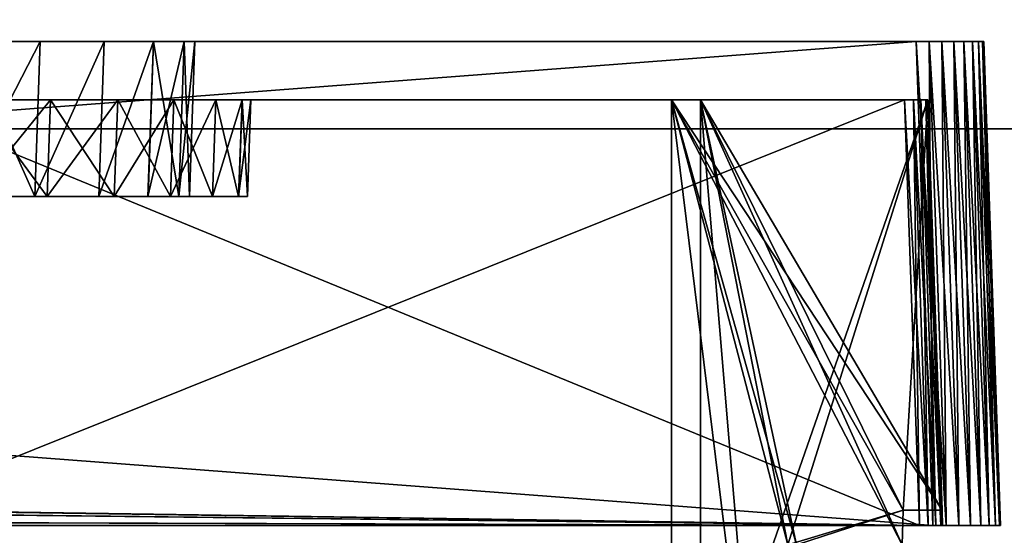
# Model space of a CAD drawing. Header units: millimetres. Extents: x -294 to 294, y -16 to 444.
# Tile 150 of 256: x 25 to 76, y 372 to 398. Entities that reach past the tile are written whole.
import ezdxf

# ---------------------------------------------------------------- set-up
doc = ezdxf.new("R2010")
doc.units = ezdxf.units.MM
doc.header["$LTSCALE"] = 65.185185
for name, color, linetype in [('1063', 7, 'CONTINUOUS'), ('1065', 7, 'CONTINUOUS'), ('1067', 7, 'CONTINUOUS'), ('1070', 7, 'CONTINUOUS'), ('1075', 7, 'CONTINUOUS'), ('1077', 7, 'CONTINUOUS'), ('1078', 7, 'CONTINUOUS'), ('1079', 7, 'CONTINUOUS'), ('1082', 7, 'CONTINUOUS'), ('1091', 7, 'CONTINUOUS'), ('1092', 7, 'CONTINUOUS'), ('1093', 7, 'CONTINUOUS'), ('1094', 7, 'CONTINUOUS'), ('1095', 7, 'CONTINUOUS'), ('1096', 7, 'CONTINUOUS'), ('1097', 7, 'CONTINUOUS'), ('1098', 7, 'CONTINUOUS'), ('1099', 7, 'CONTINUOUS'), ('1100', 7, 'CONTINUOUS'), ('1101', 7, 'CONTINUOUS'), ('1102', 7, 'CONTINUOUS'), ('1108', 7, 'CONTINUOUS'), ('1109', 7, 'CONTINUOUS'), ('1110', 7, 'CONTINUOUS'), ('1166', 7, 'CONTINUOUS'), ('1167', 7, 'CONTINUOUS'), ('1168', 7, 'CONTINUOUS'), ('1169', 7, 'CONTINUOUS'), ('1170', 7, 'CONTINUOUS'), ('1171', 7, 'CONTINUOUS'), ('1172', 7, 'CONTINUOUS'), ('1173', 7, 'CONTINUOUS'), ('1174', 7, 'CONTINUOUS'), ('1180', 7, 'CONTINUOUS'), ('1197', 7, 'CONTINUOUS'), ('1198', 7, 'CONTINUOUS'), ('1201', 7, 'CONTINUOUS'), ('1204', 7, 'CONTINUOUS'), ('1205', 7, 'CONTINUOUS'), ('1206', 7, 'CONTINUOUS'), ('1208', 7, 'CONTINUOUS'), ('1209', 7, 'CONTINUOUS'), ('1993', 7, 'CONTINUOUS'), ('2056', 7, 'CONTINUOUS'), ('2064', 7, 'CONTINUOUS')]:
    doc.layers.add(name, color=color, linetype=linetype)

msp = doc.modelspace()

# ---------------------------------------------------------------- linework, layer by layer
at = {"layer": '1063', "linetype": 'Continuous'}
for points in [[(72.502, 372, -5), (-257.502, 372, -5), (71.801, 372, -8), (72.502, 372, -5)], [(71.801, 372, -8), (-257.502, 372, -5), (-256.801, 372, -8), (71.801, 372, -8)], [(-257.502, 372, -342), (72.502, 372, -342), (-256.801, 372, -339), (-257.502, 372, -342)], [(-256.801, 372, -339), (72.502, 372, -342), (71.801, 372, -339), (-256.801, 372, -339)], [(72.26, 372, -8.091), (72.502, 372, -5), (71.801, 372, -8), (72.26, 372, -8.091)], [(71.801, 372, -339), (72.502, 372, -342), (72.26, 372, -338.909), (71.801, 372, -339)], [(72.649, 372, -8.351), (72.502, 372, -5), (72.26, 372, -8.091), (72.649, 372, -8.351)], [(72.26, 372, -338.909), (72.502, 372, -342), (72.649, 372, -338.649), (72.26, 372, -338.909)], [(73.185, 372, -5.067), (72.502, 372, -5), (73, 372, -9.199), (73.185, 372, -5.067)], [(73, 372, -9.199), (72.502, 372, -5), (72.909, 372, -8.74), (73, 372, -9.199)], [(72.909, 372, -8.74), (72.502, 372, -5), (72.649, 372, -8.351), (72.909, 372, -8.74)], [(72.502, 372, -342), (73.185, 372, -341.933), (72.649, 372, -338.649), (72.502, 372, -342)], [(72.649, 372, -338.649), (73.185, 372, -341.933), (72.909, 372, -338.26), (72.649, 372, -338.649)], [(73.185, 372, -341.933), (73, 372, -337.801), (72.909, 372, -338.26), (73.185, 372, -341.933)], [(73.185, 372, -341.933), (73.185, 372, -5.067), (73, 372, -9.199), (73.185, 372, -341.933)], [(73, 372, -337.801), (73.185, 372, -341.933), (73, 372, -9.199), (73, 372, -337.801)], [(73.841, 372, -5.266), (73.185, 372, -5.067), (73.842, 372, -341.734), (73.841, 372, -5.266)], [(73.842, 372, -341.734), (73.185, 372, -5.067), (73.185, 372, -341.933), (73.842, 372, -341.734)], [(74.446, 372, -5.589), (73.841, 372, -5.266), (74.446, 372, -341.411), (74.446, 372, -5.589)], [(74.446, 372, -341.411), (73.841, 372, -5.266), (73.842, 372, -341.734), (74.446, 372, -341.411)], [(74.976, 372, -6.024), (74.446, 372, -5.589), (74.976, 372, -340.976), (74.976, 372, -6.024)], [(74.976, 372, -340.976), (74.446, 372, -5.589), (74.446, 372, -341.411), (74.976, 372, -340.976)], [(75.411, 372, -6.554), (74.976, 372, -6.024), (75.411, 372, -340.446), (75.411, 372, -6.554)], [(75.411, 372, -340.446), (74.976, 372, -6.024), (74.976, 372, -340.976), (75.411, 372, -340.446)], [(75.734, 372, -7.159), (75.411, 372, -6.554), (75.734, 372, -339.842), (75.734, 372, -7.159)], [(75.734, 372, -339.842), (75.411, 372, -6.554), (75.411, 372, -340.446), (75.734, 372, -339.842)], [(75.933, 372, -7.815), (75.734, 372, -7.159), (75.933, 372, -339.185), (75.933, 372, -7.815)], [(75.933, 372, -339.185), (75.734, 372, -7.159), (75.734, 372, -339.842), (75.933, 372, -339.185)], [(76, 372, -8.498), (75.933, 372, -7.815), (76, 372, -338.502), (76, 372, -8.498)], [(76, 372, -338.502), (75.933, 372, -7.815), (75.933, 372, -339.185), (76, 372, -338.502)]]:
    msp.add_3dface(points, dxfattribs=at)
at = {"layer": '1065', "linetype": 'Continuous'}
for points in [[(-256.629, 397, -5.873), (71.629, 397, -5.873), (-207.524, 397, -47.172), (-256.629, 397, -5.873)], [(71.629, 397, -341.127), (-256.629, 397, -341.127), (22.524, 397, -299.828), (71.629, 397, -341.127)], [(-207.524, 397, -47.172), (71.629, 397, -5.873), (-203.383, 397, -46.627), (-207.524, 397, -47.172)], [(-203.383, 397, -46.627), (71.629, 397, -5.873), (18.383, 397, -46.627), (-203.383, 397, -46.627)], [(18.383, 397, -46.627), (71.629, 397, -5.873), (22.524, 397, -47.172), (18.383, 397, -46.627)], [(22.524, 397, -47.172), (71.629, 397, -5.873), (26.38, 397, -48.769), (22.524, 397, -47.172)], [(26.38, 397, -298.231), (71.629, 397, -341.127), (22.524, 397, -299.828), (26.38, 397, -298.231)], [(26.38, 397, -48.769), (71.629, 397, -5.873), (29.691, 397, -51.309), (26.38, 397, -48.769)], [(29.691, 397, -295.691), (71.629, 397, -341.127), (26.38, 397, -298.231), (29.691, 397, -295.691)], [(29.691, 397, -51.309), (71.629, 397, -5.873), (32.231, 397, -54.62), (29.691, 397, -51.309)], [(32.231, 397, -292.38), (71.629, 397, -341.127), (29.691, 397, -295.691), (32.231, 397, -292.38)], [(32.231, 397, -54.62), (71.629, 397, -5.873), (33.828, 397, -58.476), (32.231, 397, -54.62)], [(33.828, 397, -288.524), (71.629, 397, -341.127), (32.231, 397, -292.38), (33.828, 397, -288.524)], [(71.629, 397, -5.873), (71.629, 397, -341.127), (33.828, 397, -288.524), (71.629, 397, -5.873)], [(33.828, 397, -58.476), (71.629, 397, -5.873), (34.373, 397, -62.617), (33.828, 397, -58.476)], [(34.373, 397, -284.383), (71.629, 397, -5.873), (33.828, 397, -288.524), (34.373, 397, -284.383)], [(34.373, 397, -62.617), (71.629, 397, -5.873), (34.373, 397, -284.383), (34.373, 397, -62.617)], [(71.629, 397, -5.873), (72.312, 397, -5.94), (71.629, 397, -341.127), (71.629, 397, -5.873)], [(71.629, 397, -341.127), (72.312, 397, -5.94), (72.312, 397, -341.06), (71.629, 397, -341.127)], [(72.312, 397, -5.94), (72.968, 397, -6.139), (72.312, 397, -341.06), (72.312, 397, -5.94)], [(72.312, 397, -341.06), (72.968, 397, -6.139), (72.969, 397, -340.861), (72.312, 397, -341.06)], [(72.968, 397, -6.139), (73.573, 397, -6.462), (72.969, 397, -340.861), (72.968, 397, -6.139)], [(72.969, 397, -340.861), (73.573, 397, -6.462), (73.573, 397, -340.538), (72.969, 397, -340.861)], [(73.573, 397, -6.462), (74.103, 397, -6.897), (73.573, 397, -340.538), (73.573, 397, -6.462)], [(73.573, 397, -340.538), (74.103, 397, -6.897), (74.103, 397, -340.103), (73.573, 397, -340.538)], [(74.103, 397, -6.897), (74.538, 397, -7.427), (74.103, 397, -340.103), (74.103, 397, -6.897)], [(74.103, 397, -340.103), (74.538, 397, -7.427), (74.538, 397, -339.573), (74.103, 397, -340.103)], [(74.538, 397, -7.427), (74.861, 397, -8.032), (74.538, 397, -339.573), (74.538, 397, -7.427)], [(74.538, 397, -339.573), (74.861, 397, -8.032), (74.861, 397, -338.969), (74.538, 397, -339.573)], [(74.861, 397, -8.032), (75.06, 397, -8.688), (74.861, 397, -338.969), (74.861, 397, -8.032)], [(74.861, 397, -338.969), (75.06, 397, -8.688), (75.06, 397, -338.312), (74.861, 397, -338.969)], [(75.06, 397, -8.688), (75.127, 397, -9.371), (75.06, 397, -338.312), (75.06, 397, -8.688)], [(75.06, 397, -338.312), (75.127, 397, -9.371), (75.127, 397, -337.629), (75.06, 397, -338.312)]]:
    msp.add_3dface(points, dxfattribs=at)
at = {"layer": '1067', "linetype": 'Continuous'}
for points in [[(22.244, 389, -299.549), (22.877, 389, -302.635), (26.1, 389, -297.952), (22.244, 389, -299.549)], [(26.101, 389, -49.049), (22.875, 389, -44.364), (22.245, 389, -47.451), (26.101, 389, -49.049)], [(26.742, 389, -45.717), (22.875, 389, -44.364), (26.101, 389, -49.049), (26.742, 389, -45.717)], [(22.877, 389, -302.635), (26.744, 389, -301.282), (26.1, 389, -297.952), (22.877, 389, -302.635)], [(26.1, 389, -297.952), (26.744, 389, -301.282), (29.411, 389, -295.411), (26.1, 389, -297.952)], [(29.411, 389, -51.589), (26.742, 389, -45.717), (26.101, 389, -49.049), (29.411, 389, -51.589)], [(30.211, 389, -47.897), (26.742, 389, -45.717), (29.411, 389, -51.589), (30.211, 389, -47.897)], [(26.744, 389, -301.282), (30.212, 389, -299.102), (29.411, 389, -295.411), (26.744, 389, -301.282)], [(31.951, 389, -54.899), (30.211, 389, -47.897), (29.411, 389, -51.589), (31.951, 389, -54.899)], [(29.411, 389, -295.411), (30.212, 389, -299.102), (31.952, 389, -292.1), (29.411, 389, -295.411)], [(33.107, 389, -50.794), (30.211, 389, -47.897), (31.951, 389, -54.899), (33.107, 389, -50.794)], [(30.212, 389, -299.102), (33.107, 389, -296.207), (31.952, 389, -292.1), (30.212, 389, -299.102)], [(33.549, 389, -58.756), (33.107, 389, -50.794), (31.951, 389, -54.899), (33.549, 389, -58.756)], [(31.952, 389, -292.1), (33.107, 389, -296.207), (33.549, 389, -288.244), (31.952, 389, -292.1)], [(35.285, 389, -54.262), (33.107, 389, -50.794), (34.094, 389, -62.897), (35.285, 389, -54.262)], [(34.094, 389, -62.897), (33.107, 389, -50.794), (33.549, 389, -58.756), (34.094, 389, -62.897)], [(33.107, 389, -296.207), (35.284, 389, -292.741), (33.549, 389, -288.244), (33.107, 389, -296.207)], [(35.284, 389, -292.741), (34.094, 389, -284.103), (33.549, 389, -288.244), (35.284, 389, -292.741)], [(35.284, 389, -292.741), (35.285, 389, -54.262), (34.094, 389, -62.897), (35.284, 389, -292.741)], [(34.094, 389, -284.103), (35.284, 389, -292.741), (34.094, 389, -62.897), (34.094, 389, -284.103)], [(36.635, 389, -288.876), (35.285, 389, -54.262), (35.284, 389, -292.741), (36.635, 389, -288.876)], [(36.636, 389, -58.125), (35.285, 389, -54.262), (36.635, 389, -288.876), (36.636, 389, -58.125)], [(37.094, 389, -284.805), (36.636, 389, -58.125), (36.635, 389, -288.876), (37.094, 389, -284.805)], [(37.094, 389, -62.195), (36.636, 389, -58.125), (37.094, 389, -284.805), (37.094, 389, -62.195)]]:
    msp.add_3dface(points, dxfattribs=at)
at = {"layer": '1070', "linetype": 'Continuous'}
for points in [[(72.232, 394, -77.75), (72.232, 394, -64.25), (60.5, 394, -77.75), (72.232, 394, -77.75)], [(72.232, 394, -64.25), (60.5, 394, -64.25), (60.5, 394, -77.75), (72.232, 394, -64.25)]]:
    msp.add_3dface(points, dxfattribs=at)
at = {"layer": '1075', "linetype": 'Continuous'}
for points in [[(72.232, 394, -282.75), (72.232, 394, -269.25), (60.5, 394, -282.75), (72.232, 394, -282.75)], [(72.232, 394, -269.25), (60.5, 394, -269.25), (60.5, 394, -282.75), (72.232, 394, -269.25)]]:
    msp.add_3dface(points, dxfattribs=at)
at = {"layer": '1077', "linetype": 'Continuous'}
for points in [[(18.25, 394, -325), (72.232, 394, -284.25), (1.75, 394, -325), (18.25, 394, -325)], [(1.75, 394, -325), (72.232, 394, -284.25), (26.916, 394, -301.458), (1.75, 394, -325)], [(23.05, 394, -302.81), (1.75, 394, -325), (26.916, 394, -301.458), (23.05, 394, -302.81)], [(18.25, 394, -8.768), (18.25, 394, -22), (71.032, 394, -8.768), (18.25, 394, -8.768)], [(71.032, 394, -8.768), (18.25, 394, -22), (71.491, 394, -8.86), (71.032, 394, -8.768)], [(71.491, 394, -8.86), (18.25, 394, -22), (71.881, 394, -9.119), (71.491, 394, -8.86)], [(71.881, 394, -9.119), (18.25, 394, -22), (72.14, 394, -9.509), (71.881, 394, -9.119)], [(72.14, 394, -9.509), (18.25, 394, -22), (72.232, 394, -9.968), (72.14, 394, -9.509)], [(72.232, 394, -9.968), (18.25, 394, -22), (18.979, 394, -43.732), (72.232, 394, -9.968)], [(72.232, 394, -337.032), (72.232, 394, -284.25), (18.25, 394, -325), (72.232, 394, -337.032)], [(72.14, 394, -337.492), (72.232, 394, -337.032), (18.25, 394, -338.232), (72.14, 394, -337.492)], [(18.25, 394, -338.232), (72.232, 394, -337.032), (18.25, 394, -325), (18.25, 394, -338.232)], [(71.881, 394, -337.881), (72.14, 394, -337.492), (18.25, 394, -338.232), (71.881, 394, -337.881)], [(71.492, 394, -338.14), (71.881, 394, -337.881), (18.25, 394, -338.232), (71.492, 394, -338.14)], [(71.032, 394, -338.232), (71.492, 394, -338.14), (18.25, 394, -338.232), (71.032, 394, -338.232)], [(23.051, 394, -44.19), (72.232, 394, -9.968), (18.979, 394, -43.732), (23.051, 394, -44.19)], [(26.919, 394, -45.544), (72.232, 394, -9.968), (23.051, 394, -44.19), (26.919, 394, -45.544)], [(26.916, 394, -301.458), (72.232, 394, -284.25), (30.386, 394, -299.277), (26.916, 394, -301.458)], [(30.387, 394, -47.723), (72.232, 394, -9.968), (26.919, 394, -45.544), (30.387, 394, -47.723)], [(30.386, 394, -299.277), (72.232, 394, -284.25), (33.282, 394, -296.381), (30.386, 394, -299.277)], [(33.281, 394, -50.618), (72.232, 394, -9.968), (30.387, 394, -47.723), (33.281, 394, -50.618)], [(35.458, 394, -54.085), (72.232, 394, -9.968), (33.281, 394, -50.618), (35.458, 394, -54.085)], [(33.282, 394, -296.381), (72.232, 394, -284.25), (35.459, 394, -292.913), (33.282, 394, -296.381)], [(36.81, 394, -57.949), (72.232, 394, -9.968), (35.458, 394, -54.085), (36.81, 394, -57.949)], [(35.459, 394, -292.913), (72.232, 394, -284.25), (36.81, 394, -289.049), (35.459, 394, -292.913)], [(37.268, 394, -62.021), (72.232, 394, -9.968), (36.81, 394, -57.949), (37.268, 394, -62.021)], [(72.232, 394, -284.25), (37.268, 394, -284.979), (36.81, 394, -289.049), (72.232, 394, -284.25)], [(59, 394, -62.75), (72.232, 394, -9.968), (37.268, 394, -62.021), (59, 394, -62.75)], [(59, 394, -79.25), (59, 394, -62.75), (37.268, 394, -284.979), (59, 394, -79.25)], [(37.268, 394, -284.979), (59, 394, -62.75), (37.268, 394, -62.021), (37.268, 394, -284.979)], [(72.232, 394, -79.25), (59, 394, -79.25), (37.268, 394, -284.979), (72.232, 394, -79.25)], [(59, 394, -267.75), (72.232, 394, -79.25), (37.268, 394, -284.979), (59, 394, -267.75)], [(59, 394, -284.25), (59, 394, -267.75), (37.268, 394, -284.979), (59, 394, -284.25)], [(72.232, 394, -284.25), (59, 394, -284.25), (37.268, 394, -284.979), (72.232, 394, -284.25)], [(72.232, 394, -62.75), (72.232, 394, -9.968), (59, 394, -62.75), (72.232, 394, -62.75)], [(72.232, 394, -267.75), (72.232, 394, -79.25), (59, 394, -267.75), (72.232, 394, -267.75)]]:
    msp.add_3dface(points, dxfattribs=at)
at = {"layer": '1078', "linetype": 'Continuous'}
for points in [[(37.094, 389, -62.195), (37.094, 389, -284.805), (37.268, 394, -62.021), (37.094, 389, -62.195)], [(37.094, 389, -284.805), (37.268, 394, -284.979), (37.268, 394, -62.021), (37.094, 389, -284.805)]]:
    msp.add_3dface(points, dxfattribs=at)
at = {"layer": '1079', "linetype": 'Continuous'}
for points in [[(22.875, 389, -44.364), (26.742, 389, -45.717), (23.051, 394, -44.19), (22.875, 389, -44.364)], [(26.742, 389, -45.717), (26.919, 394, -45.544), (23.051, 394, -44.19), (26.742, 389, -45.717)], [(26.742, 389, -45.717), (30.211, 389, -47.897), (26.919, 394, -45.544), (26.742, 389, -45.717)], [(30.211, 389, -47.897), (30.387, 394, -47.723), (26.919, 394, -45.544), (30.211, 389, -47.897)], [(30.211, 389, -47.897), (33.107, 389, -50.794), (30.387, 394, -47.723), (30.211, 389, -47.897)], [(33.107, 389, -50.794), (33.281, 394, -50.618), (30.387, 394, -47.723), (33.107, 389, -50.794)], [(33.107, 389, -50.794), (35.285, 389, -54.262), (35.458, 394, -54.085), (33.107, 389, -50.794)], [(33.107, 389, -50.794), (35.458, 394, -54.085), (33.281, 394, -50.618), (33.107, 389, -50.794)], [(35.285, 389, -54.262), (36.636, 389, -58.125), (36.81, 394, -57.949), (35.285, 389, -54.262)], [(35.285, 389, -54.262), (36.81, 394, -57.949), (35.458, 394, -54.085), (35.285, 389, -54.262)], [(36.636, 389, -58.125), (37.094, 389, -62.195), (36.81, 394, -57.949), (36.636, 389, -58.125)], [(37.094, 389, -62.195), (37.268, 394, -62.021), (36.81, 394, -57.949), (37.094, 389, -62.195)]]:
    msp.add_3dface(points, dxfattribs=at)
at = {"layer": '1082', "linetype": 'Continuous'}
for points in [[(26.744, 389, -301.282), (22.877, 389, -302.635), (26.916, 394, -301.458), (26.744, 389, -301.282)], [(22.877, 389, -302.635), (23.05, 394, -302.81), (26.916, 394, -301.458), (22.877, 389, -302.635)], [(30.212, 389, -299.102), (26.744, 389, -301.282), (30.386, 394, -299.277), (30.212, 389, -299.102)], [(26.744, 389, -301.282), (26.916, 394, -301.458), (30.386, 394, -299.277), (26.744, 389, -301.282)], [(33.107, 389, -296.207), (30.212, 389, -299.102), (33.282, 394, -296.381), (33.107, 389, -296.207)], [(30.212, 389, -299.102), (30.386, 394, -299.277), (33.282, 394, -296.381), (30.212, 389, -299.102)], [(35.284, 389, -292.741), (33.107, 389, -296.207), (33.282, 394, -296.381), (35.284, 389, -292.741)], [(35.284, 389, -292.741), (33.282, 394, -296.381), (35.459, 394, -292.913), (35.284, 389, -292.741)], [(36.635, 389, -288.876), (35.284, 389, -292.741), (35.459, 394, -292.913), (36.635, 389, -288.876)], [(36.635, 389, -288.876), (35.459, 394, -292.913), (36.81, 394, -289.049), (36.635, 389, -288.876)], [(37.094, 389, -284.805), (36.635, 389, -288.876), (37.268, 394, -284.979), (37.094, 389, -284.805)], [(37.268, 394, -284.979), (36.635, 389, -288.876), (36.81, 394, -289.049), (37.268, 394, -284.979)]]:
    msp.add_3dface(points, dxfattribs=at)
at = {"layer": '1091', "linetype": 'Continuous'}
for points in [[(71.032, 394, -8.768), (71.801, 372, -8), (18.25, 372.8, -8.028), (71.032, 394, -8.768)], [(18.25, 394, -8.768), (71.032, 394, -8.768), (18.25, 372.8, -8.028), (18.25, 394, -8.768)], [(71.801, 372, -8), (-256.801, 372, -8), (18.25, 372.8, -8.028), (71.801, 372, -8)]]:
    msp.add_3dface(points, dxfattribs=at)
at = {"layer": '1092', "linetype": 'Continuous'}
for points in [[(71.801, 372, -8), (71.032, 394, -8.768), (71.491, 394, -8.86), (71.801, 372, -8)], [(72.26, 372, -8.091), (71.801, 372, -8), (71.491, 394, -8.86), (72.26, 372, -8.091)], [(72.26, 372, -8.091), (71.491, 394, -8.86), (71.881, 394, -9.119), (72.26, 372, -8.091)], [(72.649, 372, -8.351), (72.26, 372, -8.091), (71.881, 394, -9.119), (72.649, 372, -8.351)], [(72.649, 372, -8.351), (71.881, 394, -9.119), (72.14, 394, -9.509), (72.649, 372, -8.351)], [(72.909, 372, -8.74), (72.649, 372, -8.351), (72.14, 394, -9.509), (72.909, 372, -8.74)], [(72.909, 372, -8.74), (72.14, 394, -9.509), (72.232, 394, -9.968), (72.909, 372, -8.74)], [(73, 372, -9.199), (72.909, 372, -8.74), (72.232, 394, -9.968), (73, 372, -9.199)]]:
    msp.add_3dface(points, dxfattribs=at)
at = {"layer": '1093', "linetype": 'Continuous'}
for points in [[(72.232, 394, -337.032), (73, 372, -337.801), (72.972, 372.8, -284.139), (72.232, 394, -337.032)], [(73, 372, -9.199), (72.232, 394, -9.968), (72.232, 394, -62.75), (73, 372, -9.199)], [(73, 372, -9.199), (72.232, 394, -62.75), (72.972, 372.8, -62.861), (73, 372, -9.199)], [(72.232, 394, -79.25), (72.232, 394, -267.75), (72.972, 372.8, -79.25), (72.232, 394, -79.25)], [(72.972, 372.8, -79.25), (72.232, 394, -267.75), (72.972, 372.8, -267.75), (72.972, 372.8, -79.25)], [(72.232, 394, -284.25), (72.232, 394, -337.032), (72.972, 372.8, -284.139), (72.232, 394, -284.25)], [(72.232, 394, -77.75), (72.972, 372.8, -77.75), (72.972, 372.8, -64.139), (72.232, 394, -77.75)], [(72.232, 394, -64.25), (72.232, 394, -77.75), (72.972, 372.8, -64.139), (72.232, 394, -64.25)], [(72.232, 394, -282.75), (72.972, 372.8, -282.861), (72.972, 372.8, -269.25), (72.232, 394, -282.75)], [(72.232, 394, -269.25), (72.232, 394, -282.75), (72.972, 372.8, -269.25), (72.232, 394, -269.25)], [(73, 372, -337.801), (73, 372, -9.199), (72.972, 372.8, -284.139), (73, 372, -337.801)], [(72.972, 372.8, -79.25), (73, 372, -9.199), (72.972, 372.8, -77.75), (72.972, 372.8, -79.25)], [(73, 372, -9.199), (72.972, 372.8, -79.25), (72.972, 372.8, -267.75), (73, 372, -9.199)], [(72.972, 372.8, -77.75), (73, 372, -9.199), (72.972, 372.8, -64.139), (72.972, 372.8, -77.75)], [(72.972, 372.8, -64.139), (73, 372, -9.199), (72.972, 372.8, -62.861), (72.972, 372.8, -64.139)], [(72.972, 372.8, -284.139), (73, 372, -9.199), (72.972, 372.8, -282.861), (72.972, 372.8, -284.139)], [(72.972, 372.8, -282.861), (73, 372, -9.199), (72.972, 372.8, -269.25), (72.972, 372.8, -282.861)], [(72.972, 372.8, -269.25), (73, 372, -9.199), (72.972, 372.8, -267.75), (72.972, 372.8, -269.25)]]:
    msp.add_3dface(points, dxfattribs=at)
at = {"layer": '1094', "linetype": 'Continuous'}
for points in [[(70.909, 371, -79.25), (65.453, 371, -79.25), (59, 394, -79.25), (70.909, 371, -79.25)], [(70.909, 371, -79.25), (59, 394, -79.25), (70.972, 372.8, -79.25), (70.909, 371, -79.25)], [(59, 394, -79.25), (65.453, 371, -79.25), (65, 371, -79.25), (59, 394, -79.25)], [(59, 394, -79.25), (72.232, 394, -79.25), (72.972, 372.8, -79.25), (59, 394, -79.25)], [(59, 394, -79.25), (72.972, 372.8, -79.25), (70.972, 372.8, -79.25), (59, 394, -79.25)], [(59, 356, -79.25), (59, 394, -79.25), (63.688, 356, -79.25), (59, 356, -79.25)], [(63.688, 356, -79.25), (59, 394, -79.25), (65, 371, -79.25), (63.688, 356, -79.25)]]:
    msp.add_3dface(points, dxfattribs=at)
at = {"layer": '1095', "linetype": 'Continuous'}
for points in [[(59, 394, -62.75), (59, 394, -79.25), (59, 356, -79.25), (59, 394, -62.75)], [(59, 394, -62.75), (59, 356, -79.25), (59, 356, -62.949), (59, 394, -62.75)]]:
    msp.add_3dface(points, dxfattribs=at)
at = {"layer": '1096', "linetype": 'Continuous'}
for points in [[(72.232, 394, -62.75), (59, 394, -62.75), (59, 356, -62.949), (72.232, 394, -62.75)], [(72.232, 394, -62.75), (59, 356, -62.949), (65, 371, -62.87), (72.232, 394, -62.75)], [(72.232, 394, -62.75), (65, 371, -62.87), (70.972, 372.8, -62.861), (72.232, 394, -62.75)], [(72.972, 372.8, -62.861), (72.232, 394, -62.75), (70.972, 372.8, -62.861), (72.972, 372.8, -62.861)], [(65, 371, -62.87), (65.453, 371, -62.87), (70.972, 372.8, -62.861), (65, 371, -62.87)], [(65.453, 371, -62.87), (70.909, 371, -62.87), (70.972, 372.8, -62.861), (65.453, 371, -62.87)]]:
    msp.add_3dface(points, dxfattribs=at)
at = {"layer": '1097', "linetype": 'Continuous'}
for points in [[(72.972, 372.8, -64.139), (72.972, 372.8, -62.861), (70.972, 372.8, -62.861), (72.972, 372.8, -64.139)], [(72.972, 372.8, -64.139), (70.972, 372.8, -62.861), (70.972, 372.8, -64.139), (72.972, 372.8, -64.139)]]:
    msp.add_3dface(points, dxfattribs=at)
at = {"layer": '1098', "linetype": 'Continuous'}
for points in [[(70.909, 371, -64.13), (65.453, 371, -64.13), (60.5, 394, -64.25), (70.909, 371, -64.13)], [(70.972, 372.8, -64.139), (70.909, 371, -64.13), (60.5, 394, -64.25), (70.972, 372.8, -64.139)], [(60.5, 394, -64.25), (65.453, 371, -64.13), (65, 371, -64.13), (60.5, 394, -64.25)], [(72.232, 394, -64.25), (72.972, 372.8, -64.139), (60.5, 394, -64.25), (72.232, 394, -64.25)], [(72.972, 372.8, -64.139), (70.972, 372.8, -64.139), (60.5, 394, -64.25), (72.972, 372.8, -64.139)], [(60.5, 356, -64.051), (60.5, 394, -64.25), (63.688, 356, -64.051), (60.5, 356, -64.051)], [(63.688, 356, -64.051), (60.5, 394, -64.25), (65, 371, -64.13), (63.688, 356, -64.051)]]:
    msp.add_3dface(points, dxfattribs=at)
at = {"layer": '1099', "linetype": 'Continuous'}
for points in [[(60.5, 394, -64.25), (60.5, 356, -64.051), (60.5, 394, -77.75), (60.5, 394, -64.25)], [(60.5, 394, -77.75), (60.5, 356, -64.051), (60.5, 356, -77.75), (60.5, 394, -77.75)]]:
    msp.add_3dface(points, dxfattribs=at)
at = {"layer": '1100', "linetype": 'Continuous'}
for points in [[(72.232, 394, -77.75), (60.5, 394, -77.75), (65, 371, -77.75), (72.232, 394, -77.75)], [(60.5, 394, -77.75), (60.5, 356, -77.75), (65, 371, -77.75), (60.5, 394, -77.75)], [(72.232, 394, -77.75), (65, 371, -77.75), (70.972, 372.8, -77.75), (72.232, 394, -77.75)], [(72.972, 372.8, -77.75), (72.232, 394, -77.75), (70.972, 372.8, -77.75), (72.972, 372.8, -77.75)], [(65, 371, -77.75), (65.453, 371, -77.75), (70.972, 372.8, -77.75), (65, 371, -77.75)], [(65.453, 371, -77.75), (70.909, 371, -77.75), (70.972, 372.8, -77.75), (65.453, 371, -77.75)]]:
    msp.add_3dface(points, dxfattribs=at)
at = {"layer": '1101', "linetype": 'Continuous'}
for points in [[(72.972, 372.8, -79.25), (72.972, 372.8, -77.75), (70.972, 372.8, -77.75), (72.972, 372.8, -79.25)], [(70.972, 372.8, -79.25), (72.972, 372.8, -79.25), (70.972, 372.8, -77.75), (70.972, 372.8, -79.25)]]:
    msp.add_3dface(points, dxfattribs=at)
at = {"layer": '1102', "linetype": 'Continuous'}
for points in [[(70.909, 371, -77.75), (70.909, 371, -79.25), (70.972, 372.8, -79.25), (70.909, 371, -77.75)], [(70.909, 371, -77.75), (70.972, 372.8, -79.25), (70.972, 372.8, -77.75), (70.909, 371, -77.75)]]:
    msp.add_3dface(points, dxfattribs=at)
at = {"layer": '1108', "linetype": 'Continuous'}
for points in [[(70.909, 371, -62.87), (70.909, 371, -64.13), (70.972, 372.8, -64.139), (70.909, 371, -62.87)], [(70.972, 372.8, -62.861), (70.909, 371, -62.87), (70.972, 372.8, -64.139), (70.972, 372.8, -62.861)]]:
    msp.add_3dface(points, dxfattribs=at)
at = {"layer": '1109', "linetype": 'Continuous'}
for points in [[(71.801, 372, -339), (72.26, 372, -338.909), (71.032, 394, -338.232), (71.801, 372, -339)], [(72.26, 372, -338.909), (71.492, 394, -338.14), (71.032, 394, -338.232), (72.26, 372, -338.909)], [(72.26, 372, -338.909), (72.649, 372, -338.649), (71.492, 394, -338.14), (72.26, 372, -338.909)], [(72.649, 372, -338.649), (71.881, 394, -337.881), (71.492, 394, -338.14), (72.649, 372, -338.649)], [(72.649, 372, -338.649), (72.909, 372, -338.26), (71.881, 394, -337.881), (72.649, 372, -338.649)], [(72.909, 372, -338.26), (72.14, 394, -337.492), (71.881, 394, -337.881), (72.909, 372, -338.26)], [(72.909, 372, -338.26), (73, 372, -337.801), (72.14, 394, -337.492), (72.909, 372, -338.26)], [(73, 372, -337.801), (72.232, 394, -337.032), (72.14, 394, -337.492), (73, 372, -337.801)]]:
    msp.add_3dface(points, dxfattribs=at)
at = {"layer": '1110', "linetype": 'Continuous'}
for points in [[(71.801, 372, -339), (71.032, 394, -338.232), (18.25, 394, -338.232), (71.801, 372, -339)], [(71.801, 372, -339), (18.25, 394, -338.232), (18.25, 372.8, -338.972), (71.801, 372, -339)], [(-256.801, 372, -339), (71.801, 372, -339), (-203.25, 372.8, -338.972), (-256.801, 372, -339)], [(-203.25, 372.8, -338.972), (71.801, 372, -339), (-201.75, 372.8, -338.972), (-203.25, 372.8, -338.972)], [(-201.75, 372.8, -338.972), (71.801, 372, -339), (-188.139, 372.8, -338.972), (-201.75, 372.8, -338.972)], [(-188.139, 372.8, -338.972), (71.801, 372, -339), (-186.861, 372.8, -338.972), (-188.139, 372.8, -338.972)], [(-186.861, 372.8, -338.972), (71.801, 372, -339), (1.861, 372.8, -338.972), (-186.861, 372.8, -338.972)], [(1.861, 372.8, -338.972), (71.801, 372, -339), (3.139, 372.8, -338.972), (1.861, 372.8, -338.972)], [(3.139, 372.8, -338.972), (71.801, 372, -339), (16.75, 372.8, -338.972), (3.139, 372.8, -338.972)], [(16.75, 372.8, -338.972), (71.801, 372, -339), (18.25, 372.8, -338.972), (16.75, 372.8, -338.972)]]:
    msp.add_3dface(points, dxfattribs=at)
at = {"layer": '1166', "linetype": 'Continuous'}
for points in [[(70.909, 371, -284.13), (65.453, 371, -284.13), (59, 394, -284.25), (70.909, 371, -284.13)], [(70.909, 371, -284.13), (59, 394, -284.25), (70.972, 372.8, -284.139), (70.909, 371, -284.13)], [(59, 394, -284.25), (65.453, 371, -284.13), (65, 371, -284.13), (59, 394, -284.25)], [(59, 394, -284.25), (72.232, 394, -284.25), (72.972, 372.8, -284.139), (59, 394, -284.25)], [(59, 394, -284.25), (72.972, 372.8, -284.139), (70.972, 372.8, -284.139), (59, 394, -284.25)], [(59, 356, -284.051), (59, 394, -284.25), (63.688, 356, -284.051), (59, 356, -284.051)], [(63.688, 356, -284.051), (59, 394, -284.25), (65, 371, -284.13), (63.688, 356, -284.051)]]:
    msp.add_3dface(points, dxfattribs=at)
at = {"layer": '1167', "linetype": 'Continuous'}
for points in [[(59, 394, -267.75), (59, 394, -284.25), (59, 356, -284.051), (59, 394, -267.75)], [(59, 394, -267.75), (59, 356, -284.051), (59, 356, -267.75), (59, 394, -267.75)]]:
    msp.add_3dface(points, dxfattribs=at)
at = {"layer": '1168', "linetype": 'Continuous'}
for points in [[(72.232, 394, -267.75), (59, 394, -267.75), (59, 356, -267.75), (72.232, 394, -267.75)], [(72.232, 394, -267.75), (59, 356, -267.75), (65, 371, -267.75), (72.232, 394, -267.75)], [(72.232, 394, -267.75), (65, 371, -267.75), (70.972, 372.8, -267.75), (72.232, 394, -267.75)], [(72.972, 372.8, -267.75), (72.232, 394, -267.75), (70.972, 372.8, -267.75), (72.972, 372.8, -267.75)], [(65, 371, -267.75), (65.453, 371, -267.75), (70.972, 372.8, -267.75), (65, 371, -267.75)], [(65.453, 371, -267.75), (70.909, 371, -267.75), (70.972, 372.8, -267.75), (65.453, 371, -267.75)]]:
    msp.add_3dface(points, dxfattribs=at)
at = {"layer": '1169', "linetype": 'Continuous'}
for points in [[(72.972, 372.8, -269.25), (72.972, 372.8, -267.75), (70.972, 372.8, -267.75), (72.972, 372.8, -269.25)], [(72.972, 372.8, -269.25), (70.972, 372.8, -267.75), (70.972, 372.8, -269.25), (72.972, 372.8, -269.25)]]:
    msp.add_3dface(points, dxfattribs=at)
at = {"layer": '1170', "linetype": 'Continuous'}
for points in [[(70.909, 371, -269.25), (65.453, 371, -269.25), (60.5, 394, -269.25), (70.909, 371, -269.25)], [(70.972, 372.8, -269.25), (70.909, 371, -269.25), (60.5, 394, -269.25), (70.972, 372.8, -269.25)], [(60.5, 394, -269.25), (65.453, 371, -269.25), (65, 371, -269.25), (60.5, 394, -269.25)], [(72.232, 394, -269.25), (72.972, 372.8, -269.25), (60.5, 394, -269.25), (72.232, 394, -269.25)], [(72.972, 372.8, -269.25), (70.972, 372.8, -269.25), (60.5, 394, -269.25), (72.972, 372.8, -269.25)], [(60.5, 356, -269.25), (60.5, 394, -269.25), (63.688, 356, -269.25), (60.5, 356, -269.25)], [(63.688, 356, -269.25), (60.5, 394, -269.25), (65, 371, -269.25), (63.688, 356, -269.25)]]:
    msp.add_3dface(points, dxfattribs=at)
at = {"layer": '1171', "linetype": 'Continuous'}
for points in [[(60.5, 394, -269.25), (60.5, 356, -269.25), (60.5, 394, -282.75), (60.5, 394, -269.25)], [(60.5, 394, -282.75), (60.5, 356, -269.25), (60.5, 356, -282.949), (60.5, 394, -282.75)]]:
    msp.add_3dface(points, dxfattribs=at)
at = {"layer": '1172', "linetype": 'Continuous'}
for points in [[(72.232, 394, -282.75), (60.5, 394, -282.75), (65, 371, -282.87), (72.232, 394, -282.75)], [(60.5, 394, -282.75), (60.5, 356, -282.949), (65, 371, -282.87), (60.5, 394, -282.75)], [(72.232, 394, -282.75), (65, 371, -282.87), (70.972, 372.8, -282.861), (72.232, 394, -282.75)], [(72.972, 372.8, -282.861), (72.232, 394, -282.75), (70.972, 372.8, -282.861), (72.972, 372.8, -282.861)], [(65, 371, -282.87), (65.453, 371, -282.87), (70.972, 372.8, -282.861), (65, 371, -282.87)], [(65.453, 371, -282.87), (70.909, 371, -282.87), (70.972, 372.8, -282.861), (65.453, 371, -282.87)]]:
    msp.add_3dface(points, dxfattribs=at)
at = {"layer": '1173', "linetype": 'Continuous'}
for points in [[(72.972, 372.8, -284.139), (72.972, 372.8, -282.861), (70.972, 372.8, -282.861), (72.972, 372.8, -284.139)], [(70.972, 372.8, -284.139), (72.972, 372.8, -284.139), (70.972, 372.8, -282.861), (70.972, 372.8, -284.139)]]:
    msp.add_3dface(points, dxfattribs=at)
at = {"layer": '1174', "linetype": 'Continuous'}
for points in [[(70.909, 371, -282.87), (70.909, 371, -284.13), (70.972, 372.8, -284.139), (70.909, 371, -282.87)], [(70.909, 371, -282.87), (70.972, 372.8, -284.139), (70.972, 372.8, -282.861), (70.909, 371, -282.87)]]:
    msp.add_3dface(points, dxfattribs=at)
at = {"layer": '1180', "linetype": 'Continuous'}
for points in [[(70.909, 371, -267.75), (70.909, 371, -269.25), (70.972, 372.8, -269.25), (70.909, 371, -267.75)], [(70.972, 372.8, -267.75), (70.909, 371, -267.75), (70.972, 372.8, -269.25), (70.972, 372.8, -267.75)]]:
    msp.add_3dface(points, dxfattribs=at)
at = {"layer": '1197', "linetype": 'Continuous'}
for points in [[(34.373, 397, -62.617), (34.373, 397, -284.383), (34.094, 389, -62.897), (34.373, 397, -62.617)], [(34.373, 397, -284.383), (34.094, 389, -284.103), (34.094, 389, -62.897), (34.373, 397, -284.383)]]:
    msp.add_3dface(points, dxfattribs=at)
at = {"layer": '1198', "linetype": 'Continuous'}
for points in [[(22.524, 397, -47.172), (26.38, 397, -48.769), (22.245, 389, -47.451), (22.524, 397, -47.172)], [(26.38, 397, -48.769), (26.101, 389, -49.049), (22.245, 389, -47.451), (26.38, 397, -48.769)], [(26.38, 397, -48.769), (29.691, 397, -51.309), (26.101, 389, -49.049), (26.38, 397, -48.769)], [(29.691, 397, -51.309), (29.411, 389, -51.589), (26.101, 389, -49.049), (29.691, 397, -51.309)], [(29.691, 397, -51.309), (32.231, 397, -54.62), (29.411, 389, -51.589), (29.691, 397, -51.309)], [(32.231, 397, -54.62), (31.951, 389, -54.899), (29.411, 389, -51.589), (32.231, 397, -54.62)], [(32.231, 397, -54.62), (33.828, 397, -58.476), (31.951, 389, -54.899), (32.231, 397, -54.62)], [(33.828, 397, -58.476), (33.549, 389, -58.756), (31.951, 389, -54.899), (33.828, 397, -58.476)], [(33.828, 397, -58.476), (34.373, 397, -62.617), (33.549, 389, -58.756), (33.828, 397, -58.476)], [(34.373, 397, -62.617), (34.094, 389, -62.897), (33.549, 389, -58.756), (34.373, 397, -62.617)]]:
    msp.add_3dface(points, dxfattribs=at)
at = {"layer": '1201', "linetype": 'Continuous'}
for points in [[(22.524, 397, -299.828), (22.244, 389, -299.549), (26.1, 389, -297.952), (22.524, 397, -299.828)], [(26.38, 397, -298.231), (22.524, 397, -299.828), (26.1, 389, -297.952), (26.38, 397, -298.231)], [(29.691, 397, -295.691), (26.38, 397, -298.231), (26.1, 389, -297.952), (29.691, 397, -295.691)], [(29.691, 397, -295.691), (26.1, 389, -297.952), (29.411, 389, -295.411), (29.691, 397, -295.691)], [(32.231, 397, -292.38), (29.691, 397, -295.691), (29.411, 389, -295.411), (32.231, 397, -292.38)], [(32.231, 397, -292.38), (29.411, 389, -295.411), (31.952, 389, -292.1), (32.231, 397, -292.38)], [(32.231, 397, -292.38), (31.952, 389, -292.1), (33.549, 389, -288.244), (32.231, 397, -292.38)], [(33.828, 397, -288.524), (32.231, 397, -292.38), (33.549, 389, -288.244), (33.828, 397, -288.524)], [(34.094, 389, -284.103), (33.828, 397, -288.524), (33.549, 389, -288.244), (34.094, 389, -284.103)], [(34.373, 397, -284.383), (33.828, 397, -288.524), (34.094, 389, -284.103), (34.373, 397, -284.383)]]:
    msp.add_3dface(points, dxfattribs=at)
at = {"layer": '1204', "linetype": 'Continuous'}
for points in [[(76, 372, -8.498), (76, 372, -338.502), (75.127, 397, -9.371), (76, 372, -8.498)], [(75.127, 397, -9.371), (76, 372, -338.502), (75.127, 397, -337.629), (75.127, 397, -9.371)]]:
    msp.add_3dface(points, dxfattribs=at)
at = {"layer": '1205', "linetype": 'Continuous'}
for points in [[(72.502, 372, -5), (73.185, 372, -5.067), (71.629, 397, -5.873), (72.502, 372, -5)], [(73.185, 372, -5.067), (72.312, 397, -5.94), (71.629, 397, -5.873), (73.185, 372, -5.067)], [(73.185, 372, -5.067), (73.841, 372, -5.266), (72.312, 397, -5.94), (73.185, 372, -5.067)], [(73.841, 372, -5.266), (72.968, 397, -6.139), (72.312, 397, -5.94), (73.841, 372, -5.266)], [(73.841, 372, -5.266), (74.446, 372, -5.589), (72.968, 397, -6.139), (73.841, 372, -5.266)], [(74.446, 372, -5.589), (73.573, 397, -6.462), (72.968, 397, -6.139), (74.446, 372, -5.589)], [(74.446, 372, -5.589), (74.976, 372, -6.024), (73.573, 397, -6.462), (74.446, 372, -5.589)], [(74.976, 372, -6.024), (74.103, 397, -6.897), (73.573, 397, -6.462), (74.976, 372, -6.024)], [(74.976, 372, -6.024), (75.411, 372, -6.554), (74.103, 397, -6.897), (74.976, 372, -6.024)], [(75.411, 372, -6.554), (74.538, 397, -7.427), (74.103, 397, -6.897), (75.411, 372, -6.554)], [(75.411, 372, -6.554), (75.734, 372, -7.159), (74.538, 397, -7.427), (75.411, 372, -6.554)], [(75.734, 372, -7.159), (74.861, 397, -8.032), (74.538, 397, -7.427), (75.734, 372, -7.159)], [(75.734, 372, -7.159), (75.933, 372, -7.815), (74.861, 397, -8.032), (75.734, 372, -7.159)], [(75.933, 372, -7.815), (75.06, 397, -8.688), (74.861, 397, -8.032), (75.933, 372, -7.815)], [(75.933, 372, -7.815), (76, 372, -8.498), (75.06, 397, -8.688), (75.933, 372, -7.815)], [(76, 372, -8.498), (75.127, 397, -9.371), (75.06, 397, -8.688), (76, 372, -8.498)]]:
    msp.add_3dface(points, dxfattribs=at)
at = {"layer": '1206', "linetype": 'Continuous'}
for points in [[(-257.502, 372, -5), (72.502, 372, -5), (-256.629, 397, -5.873), (-257.502, 372, -5)], [(72.502, 372, -5), (71.629, 397, -5.873), (-256.629, 397, -5.873), (72.502, 372, -5)]]:
    msp.add_3dface(points, dxfattribs=at)
at = {"layer": '1208', "linetype": 'Continuous'}
for points in [[(72.502, 372, -342), (71.629, 397, -341.127), (72.312, 397, -341.06), (72.502, 372, -342)], [(73.185, 372, -341.933), (72.502, 372, -342), (72.312, 397, -341.06), (73.185, 372, -341.933)], [(73.185, 372, -341.933), (72.312, 397, -341.06), (72.969, 397, -340.861), (73.185, 372, -341.933)], [(73.842, 372, -341.734), (73.185, 372, -341.933), (72.969, 397, -340.861), (73.842, 372, -341.734)], [(73.842, 372, -341.734), (72.969, 397, -340.861), (73.573, 397, -340.538), (73.842, 372, -341.734)], [(74.446, 372, -341.411), (73.842, 372, -341.734), (73.573, 397, -340.538), (74.446, 372, -341.411)], [(74.446, 372, -341.411), (73.573, 397, -340.538), (74.103, 397, -340.103), (74.446, 372, -341.411)], [(74.976, 372, -340.976), (74.446, 372, -341.411), (74.103, 397, -340.103), (74.976, 372, -340.976)], [(74.976, 372, -340.976), (74.103, 397, -340.103), (74.538, 397, -339.573), (74.976, 372, -340.976)], [(75.411, 372, -340.446), (74.976, 372, -340.976), (74.538, 397, -339.573), (75.411, 372, -340.446)], [(75.411, 372, -340.446), (74.538, 397, -339.573), (74.861, 397, -338.969), (75.411, 372, -340.446)], [(75.734, 372, -339.842), (75.411, 372, -340.446), (74.861, 397, -338.969), (75.734, 372, -339.842)], [(75.734, 372, -339.842), (74.861, 397, -338.969), (75.06, 397, -338.312), (75.734, 372, -339.842)], [(75.933, 372, -339.185), (75.734, 372, -339.842), (75.06, 397, -338.312), (75.933, 372, -339.185)], [(75.933, 372, -339.185), (75.06, 397, -338.312), (75.127, 397, -337.629), (75.933, 372, -339.185)], [(76, 372, -338.502), (75.933, 372, -339.185), (75.127, 397, -337.629), (76, 372, -338.502)]]:
    msp.add_3dface(points, dxfattribs=at)
at = {"layer": '1209', "linetype": 'Continuous'}
for points in [[(72.502, 372, -342), (-257.502, 372, -342), (71.629, 397, -341.127), (72.502, 372, -342)], [(-257.502, 372, -342), (-256.629, 397, -341.127), (71.629, 397, -341.127), (-257.502, 372, -342)]]:
    msp.add_3dface(points, dxfattribs=at)
at = {"layer": '1993', "linetype": 'Continuous'}
for points in [[(-261.36, 392.5, -364.041), (75, 414, -363.29), (255.189, 422.5, -362.994), (-261.36, 392.5, -364.041)], [(261.36, 392.5, -364.041), (-261.36, 392.5, -364.041), (255.189, 422.5, -362.994), (261.36, 392.5, -364.041)], [(-75, 414, -363.29), (75, 414, -363.29), (-261.36, 392.5, -364.041), (-75, 414, -363.29)]]:
    msp.add_3dface(points, dxfattribs=at)
at = {"layer": '2056', "linetype": 'Continuous'}
for points in [[(0, 392.5, -361.54), (261.36, 392.5, -362.453), (0, 402.5, -361.191), (0, 392.5, -361.54)], [(0, 402.5, -361.191), (261.36, 392.5, -362.453), (249, 402.5, -362.06), (0, 402.5, -361.191)]]:
    msp.add_3dface(points, dxfattribs=at)
at = {"layer": '2064', "linetype": 'Continuous'}
for points in [[(-261.36, 392.5, -364.041), (261.36, 392.5, -364.041), (-261.36, 392.5, -362.453), (-261.36, 392.5, -364.041)], [(-261.36, 392.5, -362.453), (261.36, 392.5, -364.041), (0, 392.5, -361.54), (-261.36, 392.5, -362.453)], [(261.36, 392.5, -364.041), (261.36, 392.5, -362.453), (0, 392.5, -361.54), (261.36, 392.5, -364.041)]]:
    msp.add_3dface(points, dxfattribs=at)

doc.saveas('drawing.dxf')
